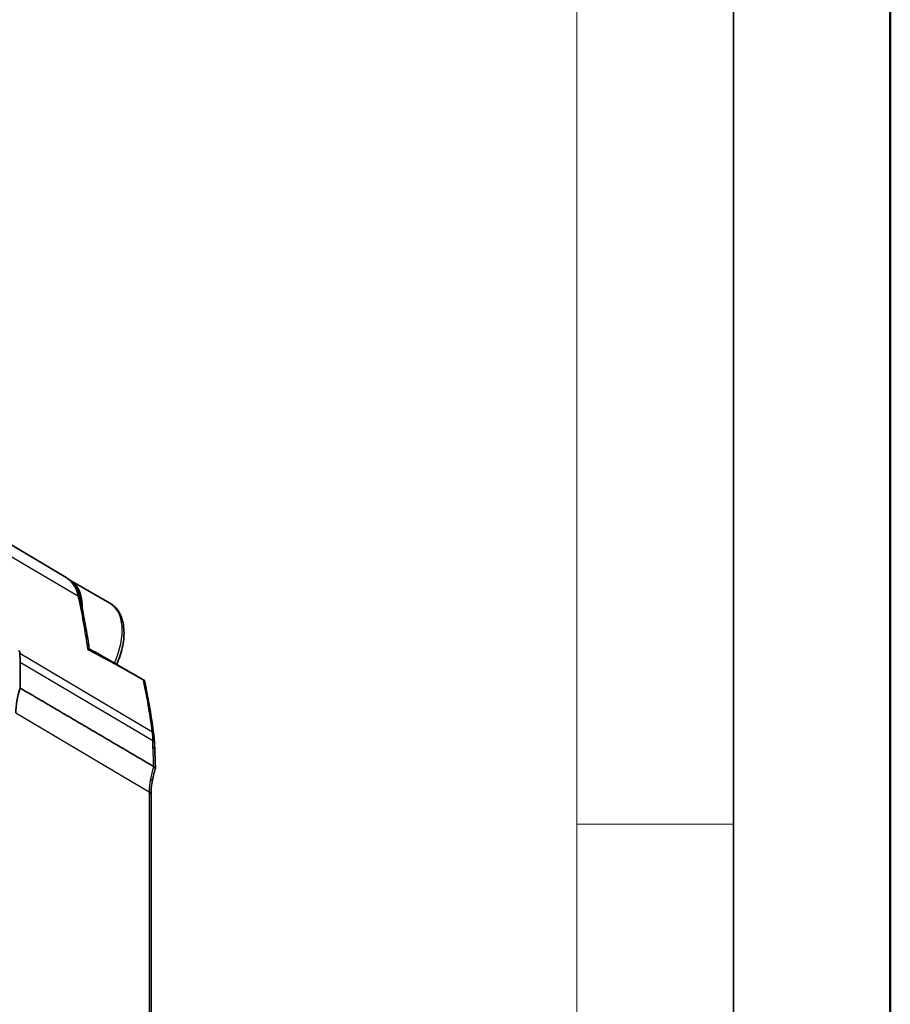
# Model space of a CAD drawing. Header units: millimetres. Extents: x 0 to 420, y 0 to 297.
# Tile 52 of 53: x 392 to 420, y 229 to 260. Entities that reach past the tile are written whole.
import ezdxf

# ---------------------------------------------------------------- set-up
doc = ezdxf.new("R2010")
doc.units = ezdxf.units.MM
doc.layers.get('0').update_dxf_attribs({"lineweight": 25})
for name, color, linetype, lineweight in [('001', 7, 'Continuous', 50), ('Rahmen (ISO)', 7, 'Continuous', 70), ('Sichtbar (ISO)', 7, 'Continuous', 35), ('Sichtbar schmal (ISO)', 7, 'Continuous', 25)]:
    doc.layers.add(name, color=color, linetype=linetype, lineweight=lineweight)

# ---------------------------------------------------------------- blocks, each defined once
blk = doc.blocks.new('Ränder Basler-A3')
at = {"layer": '001'}
blk.add_line((420, 297), (420, 0), dxfattribs=at)
at = {"layer": '001', "color": 7, "linetype": 'Continuous', "lineweight": 35}
blk.add_line((415, 292), (415, 5), dxfattribs=at)
at = {"layer": '001', "color": 7, "linetype": 'Continuous', "lineweight": 18}
blk.add_line((410, 287), (410, 5), dxfattribs=at)
at = {"layer": 'Rahmen (ISO)', "color": 7, "linetype": 'Continuous', "lineweight": 18}
blk.add_line((415, 234.33), (410, 234.33), dxfattribs=at)

msp = doc.modelspace()

# ---------------------------------------------------------------- linework, layer by layer
at = {"layer": 'Sichtbar (ISO)'}
for p, q in [((393.712, 242.195), (391.329, 243.619)), ((395.103, 241.386), (393.83, 242.119)), ((392.245, 239.494), (392.245, 238.673)), ((396.418, 225.978), (396.418, 235.282))]:
    msp.add_line(p, q, dxfattribs=at)
for centre, major_axis, ratio, start_param, end_param in [((392.882, 240.472), (0.948, 1.647), 0.578093, 5.465578, 6.315447), ((-107.955, 515.957), (-1116.87, 676.654), 0.019602, 4.259946, 4.259981), ((369.335, 224.204), (-16.227, -28.178), 0.578093, 2.444417, 2.446579), ((389.397, 237.854), (-2.01, -3.491), 0.578093, 2.354261, 2.444417), ((393.519, 238.694), (-0.998, -1.734), 0.578093, 5.044902, 5.495853), ((324.645, 274.375), (-50.469, 89.828), 0.571701, 3.99093, 3.993418), ((382.462, 243.941), (-9.871, 17.445), 0.57701, 3.955718, 3.991785)]:
    msp.add_ellipse(centre, major_axis=major_axis, ratio=ratio, start_param=start_param, end_param=end_param, dxfattribs=at)
for points, knots in [([(394.155, 241.528), (394.142, 241.586), (394.127, 241.641), (394.088, 241.747), (394.065, 241.798), (394.013, 241.895), (393.983, 241.941), (393.917, 242.026), (393.88, 242.065), (393.801, 242.136), (393.758, 242.168), (393.712, 242.195)], [3.3643558, 3.3643558, 3.3643558, 3.3643558, 3.4754146, 3.4754146, 3.5864734, 3.5864734, 3.6975323, 3.6975323, 3.8085911, 3.8085911, 3.91965, 3.91965, 3.91965, 3.91965]), ([(394.448, 239.924), (394.432, 240.033), (394.415, 240.142), (394.381, 240.36), (394.362, 240.468), (394.325, 240.683), (394.305, 240.79), (394.265, 241.003), (394.244, 241.109), (394.2, 241.319), (394.178, 241.424), (394.155, 241.528)], [3.29651024, 3.29651024, 3.29651024, 3.29651024, 3.31007935, 3.31007935, 3.32364845, 3.32364845, 3.33721756, 3.33721756, 3.35078666, 3.35078666, 3.36435576, 3.36435576, 3.36435576, 3.36435576]), ([(395.322, 239.427), (395.359, 239.509), (395.392, 239.593), (395.485, 239.864), (395.528, 240.052), (395.565, 240.415), (395.559, 240.59), (395.493, 240.907), (395.434, 241.05), (395.279, 241.257), (395.197, 241.332), (395.103, 241.386)], [2.53033, 2.53033, 2.53033, 2.53033, 2.681325, 2.681325, 3.016642, 3.016642, 3.354588, 3.354588, 3.683918, 3.683918, 3.928925, 3.928925, 3.928925, 3.928925]), ([(394.448, 239.924), (394.448, 239.923), (394.448, 239.922), (394.448, 239.914), (394.442, 239.907), (394.432, 239.901), (394.428, 239.899), (394.419, 239.898), (394.416, 239.898), (394.411, 239.9), (394.409, 239.901), (394.406, 239.902), (394.406, 239.902), (394.406, 239.902)], [-0.01279913, -0.01279913, -0.01279913, -0.01279913, -0.01192831, -0.01192831, -0.00587117, -0.00587117, -0.00328557, -0.00328557, -0.00151167, -0.00151167, -0.00060241, -0.00060241, -0.00049611, -0.00049611, -0.00049611, -0.00049611]), ([(396.209, 238.916), (396.209, 238.917), (396.208, 238.917), (396.204, 238.92), (396.198, 238.923), (396.184, 238.93), (396.179, 238.932), (396.171, 238.937), (396.167, 238.939), (396.163, 238.941)], [-0.01381268, -0.01381268, -0.01381268, -0.01381268, -0.01067212, -0.01067212, -0.00432721, -0.00432721, -0.00158641, -0.00158641, 0, 0, 0, 0]), ([(396.502, 237.22), (396.487, 237.335), (396.471, 237.449), (396.437, 237.677), (396.419, 237.791), (396.382, 238.018), (396.362, 238.131), (396.322, 238.356), (396.3, 238.469), (396.256, 238.693), (396.233, 238.805), (396.209, 238.916)], [0, 0, 0, 0, 0.0425754, 0.0425754, 0.0851508, 0.0851508, 0.1277263, 0.1277263, 0.1703017, 0.1703017, 0.2128771, 0.2128771, 0.2128771, 0.2128771]), ([(396.528, 236.925), (396.527, 236.945), (396.526, 236.965), (396.524, 237.005), (396.522, 237.025), (396.519, 237.064), (396.517, 237.084), (396.513, 237.123), (396.511, 237.142), (396.507, 237.181), (396.504, 237.201), (396.502, 237.22)], [0, 0, 0, 0, 0.00676995, 0.00676995, 0.01353989, 0.01353989, 0.02030984, 0.02030984, 0.02707978, 0.02707978, 0.03384973, 0.03384973, 0.03384973, 0.03384973]), ([(396.458, 235.701), (396.463, 235.727), (396.468, 235.752), (396.479, 235.804), (396.485, 235.83), (396.497, 235.882), (396.503, 235.908), (396.517, 235.961), (396.524, 235.988), (396.539, 236.041), (396.547, 236.068), (396.555, 236.095)], [0, 0, 0, 0, 0.00910935, 0.00910935, 0.0182187, 0.0182187, 0.02732805, 0.02732805, 0.0364374, 0.0364374, 0.04554675, 0.04554675, 0.04554675, 0.04554675]), ([(396.555, 236.095), (396.557, 236.099), (396.557, 236.102), (396.557, 236.117), (396.552, 236.129), (396.532, 236.152), (396.518, 236.163), (396.501, 236.173)], [0.01334409, 0.01334409, 0.01334409, 0.01334409, 0.01610294, 0.01610294, 0.02385025, 0.02385025, 0.03149311, 0.03149311, 0.03149311, 0.03149311]), ([(396.418, 235.282), (396.418, 235.308), (396.419, 235.335), (396.421, 235.389), (396.422, 235.416), (396.427, 235.472), (396.429, 235.5), (396.436, 235.556), (396.44, 235.585), (396.448, 235.643), (396.453, 235.672), (396.458, 235.701)], [6.2831853, 6.2831853, 6.2831853, 6.2831853, 6.3297551, 6.3297551, 6.3763248, 6.3763248, 6.4228945, 6.4228945, 6.4694643, 6.4694643, 6.516034, 6.516034, 6.516034, 6.516034])]:
    msp.add_open_spline(points, degree=3, knots=knots, dxfattribs=at)
for points, degree in [([(394.406, 239.902), (394.452, 239.879), (394.498, 239.855), (394.542, 239.833)], 3), ([(394.447, 239.929), (395.033, 239.592), (395.62, 239.256), (396.206, 238.919)], 3), ([(396.163, 238.941), (395.647, 239.233), (394.981, 239.607), (394.542, 239.833)], 3), ([(392.245, 238.673), (394.351, 237.436), (396.499, 236.173)], 2), ([(396.501, 236.173), (396.5, 236.173), (396.5, 236.173), (396.499, 236.173)], 3)]:
    msp.add_open_spline(points, degree=degree, dxfattribs=at)
at = {"layer": 'Sichtbar schmal (ISO)'}
for p, q in [((391.724, 243.011), (394.1, 241.6)), ((392.234, 239.784), (396.446, 237.288)), ((392.245, 239.494), (396.472, 236.996)), ((392.104, 237.879), (396.361, 235.362)), ((396.361, 235.362), (396.361, 226.059))]:
    msp.add_line(p, q, dxfattribs=at)
for centre, major_axis, ratio, start_param, end_param in [((392.664, 240.397), (1.039, 1.804), 0.578093, 5.718617, 6.273911), ((371.705, 222.838), (-16.205, -28.14), 0.578093, 2.505158, 2.577024), ((393.96, 241.485), (0.195, 0.043), 0.689348, 0, 0.633742), ((394.155, 239.739), (0.948, 1.647), 0.578093, 4.876922, 6.283185), ((396.304, 237.194), (0.198, 0.026), 0.588854, 0, 0.69291), ((396.328, 236.916), (0.2, 0.01), 0.541079, 0, 0.74552), ((324.852, 274.479), (50.304, -89.656), 0.570477, 0.848999, 0.851489), ((396.338, 236.701), (0.2, 0.009), 0.542616, 0, 0.74661), ((382.685, 244.042), (9.689, -17.268), 0.570477, 0.812084, 0.848999), ((397.833, 236.209), (-1.038, -1.803), 0.578093, 5.263005, 5.495853), ((396.262, 235.737), (0.197, -0.036), 0.426926, 0, 0.864144), ((396.218, 235.282), (0.2, 0), 0.575862, 0, 0.772308)]:
    msp.add_ellipse(centre, major_axis=major_axis, ratio=ratio, start_param=start_param, end_param=end_param, dxfattribs=at)
for points, knots in [([(396.163, 238.941), (396.17, 238.91), (396.177, 238.878), (396.24, 238.574), (396.291, 238.299), (396.377, 237.778), (396.414, 237.534), (396.446, 237.288)], [-0.2080222, -0.2080222, -0.2080222, -0.2080222, -0.1960248, -0.1960248, -0.0914782, -0.0914782, 0, 0, 0, 0]), ([(396.446, 237.288), (396.448, 237.276), (396.449, 237.265), (396.453, 237.233), (396.455, 237.214), (396.46, 237.164), (396.463, 237.133), (396.468, 237.066), (396.47, 237.031), (396.472, 236.996)], [-0.03384973, -0.03384973, -0.03384973, -0.03384973, -0.02961851, -0.02961851, -0.02284856, -0.02284856, -0.01201665, -0.01201665, 0, 0, 0, 0]), ([(396.499, 236.173), (396.477, 236.102), (396.457, 236.031), (396.425, 235.899), (396.412, 235.838), (396.401, 235.778)], [-0.04740634, -0.04740634, -0.04740634, -0.04740634, -0.0222392, -0.0222392, 0, 0, 0, 0])]:
    msp.add_open_spline(points, degree=3, knots=knots, dxfattribs=at)

# ---------------------------------------------------------------- block references
msp.add_blockref('Ränder Basler-A3', (0, 0))

doc.saveas('drawing.dxf')
